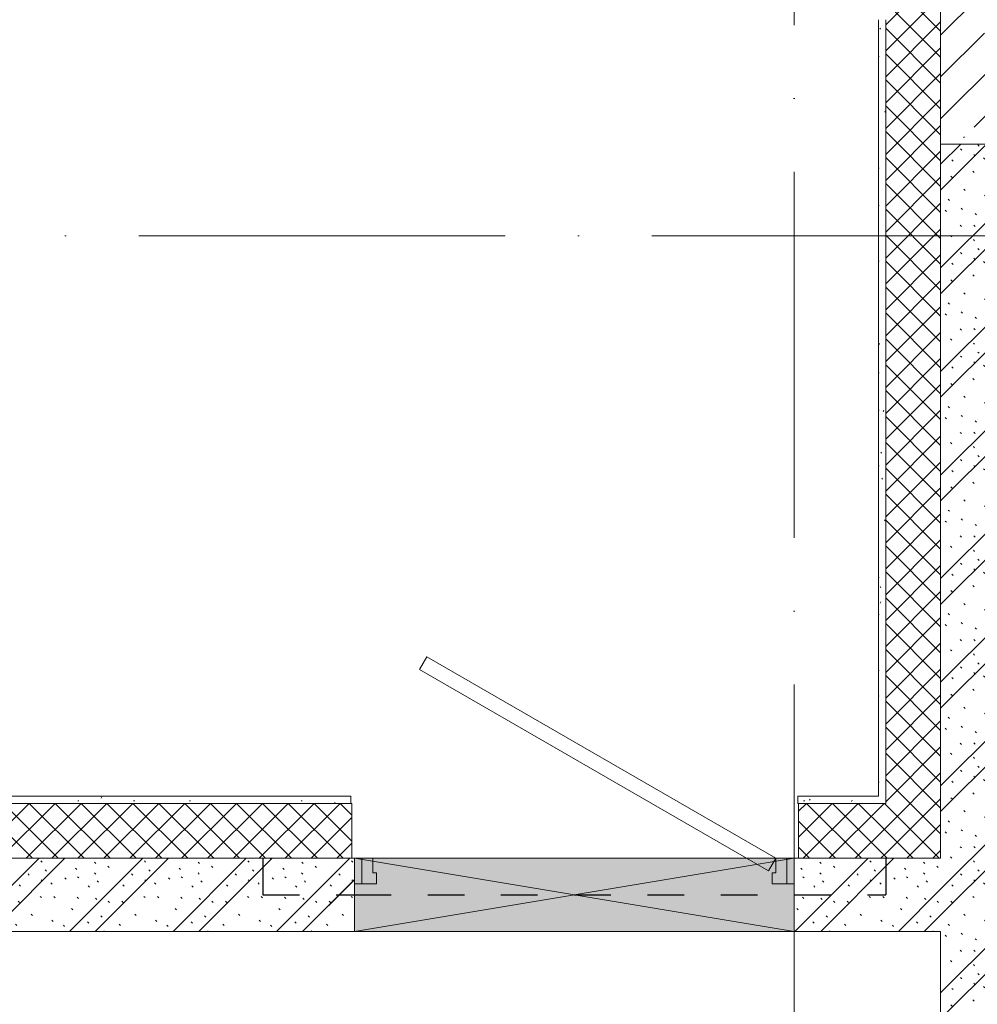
# Model space of a CAD drawing. Header units: millimetres. Extents: x -5460 to 47962, y 30005 to 103451.
# Tile 118 of 192: x 29814 to 32428, y 46332 to 49021. Entities that reach past the tile are written whole.
import ezdxf

# ---------------------------------------------------------------- set-up
doc = ezdxf.new("R2010")
doc.units = ezdxf.units.MM
doc.linetypes.add('3_ Штрих_ 1 х 1 мм', pattern=[200, 100, -100])
doc.linetypes.add('4_ Штрихпунктир_ 10 х 2 мм', pattern=[1400, 1000, -200, 0, -200])
for name, color, linetype, lineweight in [('A-DOOR-____-MCUT', 7, 'Continuous', 18), ('A-DOOR-____-OTLN', 7, 'Continuous', 9), ('A-DOOR-FRAM-MCUT', 7, 'Continuous', 18), ('A-DOOR-OPNG-OTLN', 7, 'Continuous', 9), ('A-GLAZ-____-MCUT', 7, 'Continuous', 9), ('A-GLAZ-____-OTLN', 7, 'Continuous', 9), ('A-WALL-____-MCUT', 7, 'Continuous', 9), ('A-WALL-____-PATT', 7, 'Continuous', 9), ('I-WALL-____-MCUT', 7, 'Continuous', 9), ('S-BEAM-____-OTLN', 7, 'Continuous', 9), ('S-COLS-____-MCUT', 7, 'Continuous', 9), ('S-COLS-____-OTLN', 7, 'Continuous', 9), ('S-GRID-____-OTLN', 7, 'Continuous', 9)]:
    doc.layers.add(name, color=color, linetype=linetype, lineweight=lineweight)
pattern_1 = [(135, (150.28, 188.64), (-282.8427, 3e-14), [5, -395]), (135, (174.9, 237.36), (-282.8427, 3e-14), [5, -395]), (135, (211.96, 236.53), (-282.8427, 3e-14), [5, -395]), (135, (114.96, 223.96), (-282.8427, 3e-14), [5, -395]), (135, (77.54, 223.96), (-282.8427, 3e-14), [5, -395]), (135, (57.44, 184.52), (-282.8427, 3e-14), [5, -395]), (135, (66.21, 142.9), (-282.8427, 3e-14), [5, -395]), (135, (107.33, 161), (-282.8427, 3e-14), [5, -395]), (135, (99.08, 130.94), (-282.8427, 3e-14), [5, -395]), (135, (22.6, 136.46), (-282.8427, 3e-14), [5, -395]), (135, (21.16, 168.08), (-282.8427, 3e-14), [5, -395]), (135, (46.13, 96.12), (-282.8427, 3e-14), [5, -395]), (135, (3.54, 74.6), (-282.8427, 3e-14), [5, -395]), (135, (40.3, 47.56), (-282.8427, 3e-14), [5, -395]), (135, (39.77, 18.47), (-282.8427, 3e-14), [5, -395]), (135, (76.94, 37.28), (-282.8427, 3e-14), [5, -395]), (135, (114.18, 62.4), (-282.8427, 3e-14), [5, -395]), (135, (139.87, 90.2), (-282.8427, 3e-14), [5, -395]), (135, (141.44, 15.82), (-282.8427, 3e-14), [5, -395]), (135, (188.69, 26.73), (-282.8427, 3e-14), [5, -395]), (135, (176.14, 51.36), (-282.8427, 3e-14), [5, -395]), (135, (177.03, 0), (-282.8427, 3e-14), [5, -395]), (135, (276.61, 8.22), (-282.8427, 3e-14), [5, -395]), (135, (271.19, 31.72), (-282.8427, 3e-14), [5, -395]), (135, (268.29, 119.65), (-282.8427, 3e-14), [5, -395]), (135, (237.92, 101.95), (-282.8427, 3e-14), [5, -395]), (135, (237.92, 158.27), (-282.8427, 3e-14), [5, -395]), (135, (260.4, 204.35), (-282.8427, 3e-14), [5, -395]), (135, (275.54, 235.4), (-282.8427, 3e-14), [5, -395]), (135, (117.62, 268.96), (-282.8427, 3e-14), [5, -395]), (135, (203.62, 273.83), (-282.8427, 3e-14), [5, -395]), (135, (47.24, 279.3), (-282.8427, 3e-14), [5, -395]), (135, (23.2, 266.16), (-282.8427, 3e-14), [5, -395]), (135, (42.78, 232.52), (-282.8427, 3e-14), [5, -395]), (135, (177.76, 90.57), (-282.8427, 3e-14), [5, -395]), (135, (181.12, 121.8), (-282.8427, 3e-14), [5, -395]), (135, (206.73, 172.06), (-282.8427, 3e-14), [5, -395]), (135, (143.14, 136.62), (-282.8427, 3e-14), [5, -395]), (135, (211.51, 131.86), (-282.8427, 3e-14), [5, -395]), (135, (81.47, 95.1), (-282.8427, 3e-14), [5, -395]), (135, (235.13, 60.46), (-282.8427, 3e-14), [5, -395]), (135, (242.24, 4.89), (-282.8427, 3e-14), [5, -395]), (45, (0, 106.07), (-282.8427, 0), []), (45, (106.07, 0), (-282.8427, 0), []), (45, (176.78, 0), (-282.8427, 0), []), (45, (0, 176.78), (-282.8427, 0), [])]
pattern_2 = [(45, (0, 0), (-35.35534, 35.35534), []), (135, (0, 0), (-35.35534, -35.35534), [])]
pattern_3 = [(0, (0, 0), (203.2, 50.8), [3.353, -149.047, 3.353, -149.047, -812.8]), (0, (0, 0), (203.2, 50.8), [-304.8, 3.353, -301.447, 3.353, -149.047, -355.6]), (0, (0, 0), (203.2, 50.8), [-762, 3.353, -98.247, 3.353, -250.647]), (120, (76.2, 25.4), (-145.59409, 150.57636), [3.353, -149.047, 3.353, -149.047, -812.8]), (120, (76.2, 25.4), (-145.59409, 150.57636), [-304.8, 3.353, -301.447, 3.353, -149.047, -355.6]), (120, (76.2, 25.4), (-145.59409, 150.57636), [-762, 3.353, -98.247, 3.353, -250.647]), (240, (101.6, 127), (-57.60591, -201.37636), [3.353, -149.047, 3.353, -149.047, -812.8]), (240, (101.6, 127), (-57.60591, -201.37636), [-304.8, 3.353, -301.447, 3.353, -149.047, -355.6]), (240, (101.6, 127), (-57.60591, -201.37636), [-762, 3.353, -98.247, 3.353, -250.647])]

# ---------------------------------------------------------------- blocks, each defined once
blk = doc.blocks.new('АР_Проем - Настраиваемый-4663646-ВКК_01_К1_З_ЭОМ_кабель_')
at = {"layer": 'A-DOOR-OPNG-OTLN', "color": 253, "lineweight": 5, "true_color": 0xaaaaaa}
for p, q in [((-600, 100), (600, 100)), ((-600, -100), (600, -100))]:
    blk.add_line(p, q, dxfattribs=at)
blk = doc.blocks.new('АР_Перемычка - 200_Уx2_50x5__250-250-5284486-ВКК_01_К1_З_ЭОМ_кабель_')
at = {"layer": 'S-BEAM-____-OTLN', "color": 9, "linetype": '3_ Штрих_ 1 х 1 мм', "lineweight": 25, "true_color": 0xc4c4c4}
for p, q in [((-850, 100), (-850, -100)), ((850, 100), (850, -100)), ((-850, 0), (-600, 0)), ((-600, 0), (600, 0)), ((600, 0), (850, 0))]:
    blk.add_line(p, q, dxfattribs=at)
blk = doc.blocks.new('АР_Отверстие прямоугольное - ОВВ-5238054-ВКК_01_К1_З_ЭОМ_кабель_')
at = {"layer": 'A-GLAZ-____-OTLN', "lineweight": 5, "true_color": 0xf0f0f0}
blk.add_hatch(color=7, dxfattribs=at).paths.add_polyline_path([(725, -100), (725, 100), (-475, 100), (-475, -100), (284.6, -100)])
at = {"layer": 'A-GLAZ-____-MCUT', "color": 253, "lineweight": 5, "true_color": 0xaaaaaa}
for p, q in [((-475, 100), (-475, -100)), ((725, 100), (725, -100))]:
    blk.add_line(p, q, dxfattribs=at)
at = {"layer": 'A-GLAZ-____-OTLN', "color": 253, "lineweight": 5, "true_color": 0xaaaaaa}
for p, q in [((725, 100), (-475, -100)), ((-475, 100), (725, -100))]:
    blk.add_line(p, q, dxfattribs=at)
at = {"layer": 'A-GLAZ-____-OTLN', "color": 253, "lineweight": 13, "true_color": 0xaaaaaa}
for p, q in [((725, 100), (-475, 100)), ((-475, 100), (-475, -100)), ((725, -100), (725, 100)), ((-475, -100), (725, -100))]:
    blk.add_line(p, q, dxfattribs=at)
blk = doc.blocks.new('АР_Перемычка - 200_Уx2_50x5__250-250-5284613-ВКК_01_К1_З_ЭОМ_кабель_')
at = {"layer": 'S-BEAM-____-OTLN', "color": 9, "linetype": '3_ Штрих_ 1 х 1 мм', "lineweight": 25, "true_color": 0xc4c4c4}
for p, q in [((-850, 100), (-850, -100)), ((850, 100), (850, -100)), ((-850, 0), (-600, 0)), ((-600, 0), (600, 0)), ((600, 0), (850, 0))]:
    blk.add_line(p, q, dxfattribs=at)
blk = doc.blocks.new('Наметкина 10_РД_АР_К1_отсоединено_rvt-1-ВКК_01_К1_З_ЭОМ_кабель_')
at = {"layer": 'A-WALL-____-PATT', "lineweight": 5, "true_color": 0xaaaaaa}
h = blk.add_hatch(dxfattribs=at)
h.set_pattern_fill('FP_1', color=253, style=0, pattern_type=2)
h.set_pattern_definition(pattern_1)
h.paths.add_polyline_path([(30550, 44550), (30550, 47800), (30350, 47800), (30350, 44550)])
h = blk.add_hatch(dxfattribs=at)
h.set_pattern_fill('FP_1', color=253, style=0, pattern_type=2)
h.set_pattern_definition(pattern_1)
h.paths.add_polyline_path([(29950, 45650), (30350, 45650), (30350, 45850), (29950, 45850), (29950, 45780)])
h.paths.add_polyline_path([(28750, 45650), (28750, 45850), (26950, 45850), (26950, 45650), (28179.8, 45650)])
at = {"layer": 'S-COLS-____-OTLN', "lineweight": 5, "true_color": 0xaaaaaa}
h = blk.add_hatch(dxfattribs=at)
h.set_pattern_fill('FP_5', color=253, style=0, pattern_type=2)
h.set_pattern_definition([(45, (0, 0), (-114.04925, 114.04925), []), (45, (114.05, 0), (-114.04925, 114.04925), [201.613, -40.323, 3.353, -36.97])])
h.paths.add_polyline_path([(30650, 47800), (30650, 48800), (30350, 48800), (30350, 47800)])
at = {"layer": 'I-WALL-____-MCUT', "color": 253, "lineweight": 5, "true_color": 0xaaaaaa}
for p, q in [((30550, 47800), (30350, 47800)), ((30350, 47800), (30350, 45850)), ((28750, 45850), (26950, 45850)), ((30350, 45850), (29950, 45850)), ((28750, 45650), (28750, 45780)), ((29950, 45780), (29950, 45650)), ((26950, 45650), (28750, 45650)), ((29950, 45650), (30350, 45650)), ((30350, 45650), (30350, 44550))]:
    blk.add_line(p, q, dxfattribs=at)
at = {"layer": 'S-COLS-____-MCUT', "color": 253, "lineweight": 5, "true_color": 0xaaaaaa}
for p, q in [((30350, 48800), (30350, 47800)), ((30350, 47800), (30650, 47800))]:
    blk.add_line(p, q, dxfattribs=at)
at = {"layer": 'A-DOOR-____-OTLN', "color": 253, "lineweight": 5, "true_color": 0xaaaaaa}
blk.add_blockref('АР_Проем - Настраиваемый-4663646-ВКК_01_К1_З_ЭОМ_кабель_', (29350, 45750), dxfattribs=at)
at = {"layer": 'A-GLAZ-____-OTLN', "color": 253, "lineweight": 5, "true_color": 0xaaaaaa}
blk.add_blockref('АР_Отверстие прямоугольное - ОВВ-5238054-ВКК_01_К1_З_ЭОМ_кабель_', (29225, 45750), dxfattribs=at)
at = {"layer": 'S-BEAM-____-OTLN', "color": 253, "lineweight": 5, "true_color": 0xaaaaaa}
for name in ['АР_Перемычка - 200_Уx2_50x5__250-250-5284486-ВКК_01_К1_З_ЭОМ_кабель_', 'АР_Перемычка - 200_Уx2_50x5__250-250-5284613-ВКК_01_К1_З_ЭОМ_кабель_']:
    blk.add_blockref(name, (29350, 45750), dxfattribs=at)
blk = doc.blocks.new('AC_Дверь_Однопольная_Стальная - 1200Х2400_РД_Л_-V709-ВКК_01_К1_З_ЭОМ_кабель_')
at = {"layer": 'A-DOOR-____-MCUT', "color": 253, "true_color": 0xaaaaaa}
for p, q in [((-402.6, 650), (-422.6, 615.4)), ((550, 100), (-402.6, 650)), ((-422.6, 615.4), (470, 100)), ((470, 100), (530, 65.4)), ((530, 65.4), (550, 100))]:
    blk.add_line(p, q, dxfattribs=at)
at = {"layer": 'A-DOOR-____-MCUT', "color": 253, "lineweight": 9, "true_color": 0xaaaaaa}
for p, q in [((-580, 100), (-600, 100)), ((-600, 100), (-600, 30)), ((-580, 30), (-580, 100)), ((600, 100), (580, 100)), ((580, 100), (580, 30)), ((600, 30), (600, 100)), ((-600, 30), (-580, 30)), ((580, 30), (600, 30))]:
    blk.add_line(p, q, dxfattribs=at)
at = {"layer": 'A-DOOR-FRAM-MCUT', "color": 253, "true_color": 0xaaaaaa}
for p, q in [((-550, 100), (-580, 100)), ((-580, 100), (-580, 30)), ((-550, 60), (-550, 100)), ((580, 100), (550, 100)), ((550, 100), (550, 60)), ((580, 30), (580, 100)), ((-540, 60), (-550, 60)), ((-540, 30), (-540, 60)), ((550, 60), (540, 60)), ((540, 60), (540, 30)), ((-580, 30), (-540, 30)), ((540, 30), (580, 30))]:
    blk.add_line(p, q, dxfattribs=at)
blk = doc.blocks.new('Наметкина 10_РД_АРФ_К1_R21_rvt-1-ВКК_01_К1_З_ЭОМ_кабель_')
at = {"layer": 'A-WALL-____-PATT', "true_color": 0xaaaaaa}
h = blk.add_hatch(dxfattribs=at)
h.set_pattern_fill('FP_24', color=253, style=0, pattern_type=2)
h.set_pattern_definition(pattern_2)
h.paths.add_polyline_path([(30350, 48140), (30350, 48800), (30200, 48800), (30200, 48140)])
h = blk.add_hatch(dxfattribs=at)
h.set_pattern_fill('FP_213', color=253, style=0, pattern_type=2)
h.set_pattern_definition(pattern_3)
h.paths.add_polyline_path([(30200, 46020), (30200, 48140), (30180, 48140), (30180, 46020)])
h = blk.add_hatch(dxfattribs=at)
h.set_pattern_fill('FP_24', color=253, style=0, pattern_type=2)
h.set_pattern_definition(pattern_2)
h.paths.add_polyline_path([(30350, 45850), (30350, 48140), (30200, 48140), (30200, 45850)])
h = blk.add_hatch(dxfattribs=at)
h.set_pattern_fill('FP_213', color=253, style=0, pattern_type=2)
h.set_pattern_definition(pattern_3)
h.paths.add_polyline_path([(28740, 46000), (28740, 46020), (27070, 46020), (27070, 46000), (28179.8, 46000)])
h.paths.add_polyline_path([(29960, 46000), (30200, 46000), (30200, 46020), (29960, 46020)])
h = blk.add_hatch(dxfattribs=at)
h.set_pattern_fill('FP_24', color=253, style=0, pattern_type=2)
h.set_pattern_definition(pattern_2)
h.paths.add_polyline_path([(29962, 45850), (30200, 45850), (30200, 46000), (29962, 46000)])
h.paths.add_polyline_path([(28743.2, 45850), (28743.2, 46000), (27050, 46000), (27050, 45850), (28179.8, 45850)])
at = {"layer": 'A-WALL-____-MCUT', "color": 253, "true_color": 0xaaaaaa}
for p, q in [((30350, 48140), (30350, 48800)), ((30180, 48140), (30180, 46020)), ((30200, 48140), (30200, 46000)), ((30200, 46020), (30200, 48140)), ((30350, 45850), (30350, 48140)), ((28740, 46020), (27070, 46020)), ((28740, 46000), (28740, 46020)), ((30180, 46020), (29960, 46020)), ((29960, 46020), (29960, 46000)), ((30200, 46000), (30200, 46020)), ((28743.2, 46000), (27050, 46000)), ((27070, 46000), (28740, 46000)), ((28743.2, 45850), (28743.2, 46000)), ((29960, 46000), (30200, 46000)), ((30200, 46000), (29962, 46000)), ((29962, 46000), (29962, 45850)), ((27050, 45850), (28743.2, 45850)), ((29962, 45850), (30200, 45850)), ((30200, 45850), (30350, 45850))]:
    blk.add_line(p, q, dxfattribs=at)
at = {"layer": 'A-DOOR-____-OTLN', "color": 253, "lineweight": 9, "true_color": 0xaaaaaa}
blk.add_blockref('AC_Дверь_Однопольная_Стальная - 1200Х2400_РД_Л_-V709-ВКК_01_К1_З_ЭОМ_кабель_', (29350, 45750), dxfattribs=at)

msp = doc.modelspace()

# ---------------------------------------------------------------- linework, layer by layer
at = {"layer": 'S-GRID-____-OTLN', "color": 253, "linetype": '4_ Штрихпунктир_ 10 х 2 мм', "true_color": 0xaaaaaa}
for p, q in [((31927.6, 30804.7), (31927.6, 102650.8)), ((39539.6, 48431.2), (-2215.3, 48431.2))]:
    msp.add_line(p, q, dxfattribs=at)

# ---------------------------------------------------------------- block references
at = {"lineweight": 5}
for name in ['Наметкина 10_РД_АРФ_К1_R21_rvt-1-ВКК_01_К1_З_ЭОМ_кабель_', 'Наметкина 10_РД_АР_К1_отсоединено_rvt-1-ВКК_01_К1_З_ЭОМ_кабель_']:
    msp.add_blockref(name, (1977.6, 881.2), dxfattribs=at)

doc.saveas('drawing.dxf')
